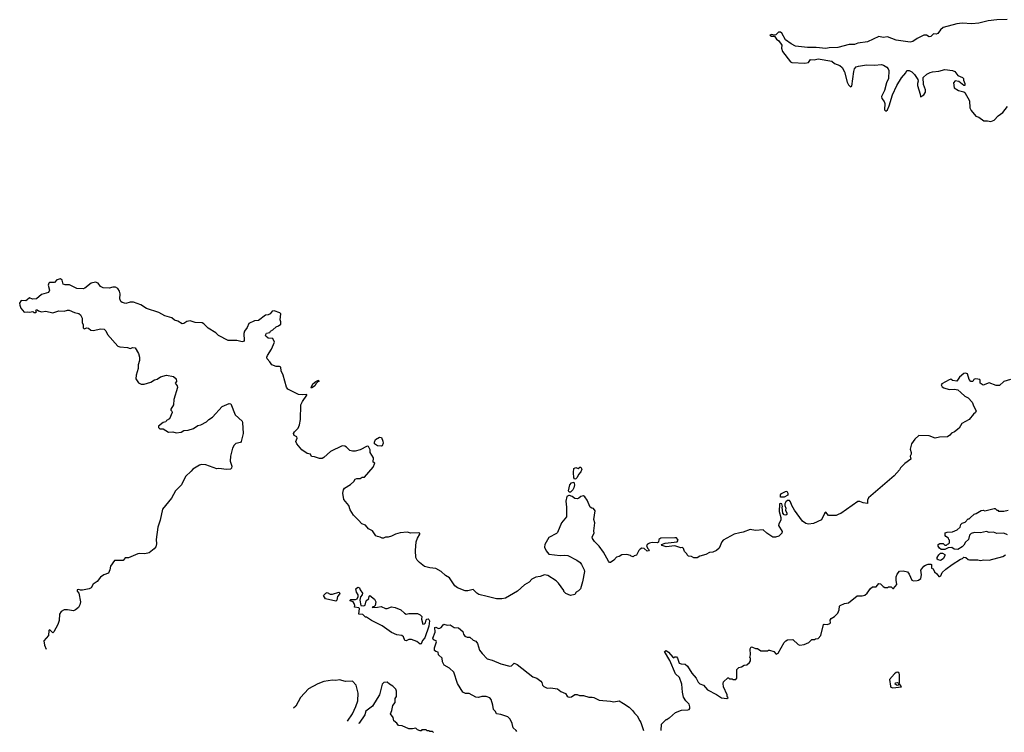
# Model space of a CAD drawing. Extents: x 2239831 to 2395310, y 665973 to 772585.
# Tile 10 of 144: x 2293453 to 2304790, y 669592 to 677802. Entities that reach past the tile are written whole.
import ezdxf

# ---------------------------------------------------------------- set-up
doc = ezdxf.new("R2010")
doc.units = 0

msp = doc.modelspace()

# ---------------------------------------------------------------- linework, layer by layer
at = {"layer": '0CON20XD'}
for points in [[(2304822, 677802), (2304705, 677801), (2304605, 677790), (2304495, 677760), (2304415, 677752), (2304305, 677761), (2304245, 677755), (2304085, 677711), (2304054, 677685), (2304025, 677641), (2304005, 677634), (2303975, 677638), (2303945, 677608), (2303924, 677604), (2303895, 677622), (2303865, 677623), (2303785, 677585), (2303735, 677549), (2303705, 677541), (2303545, 677566), (2303445, 677604), (2303395, 677596), (2303345, 677607), (2303215, 677548), (2303105, 677530), (2303065, 677516), (2303005, 677514), (2302875, 677480), (2302775, 677479), (2302735, 677469), (2302625, 677482), (2302525, 677481), (2302385, 677496), (2302335, 677522), (2302270, 677570), (2302228, 677648), (2302215, 677659), (2302192, 677658), (2302161, 677629), (2302142, 677622), (2302115, 677630), (2302090, 677625), (2302111, 677611), (2302145, 677610), (2302167, 677577), (2302195, 677558), (2302227, 677507), (2302226, 677475), (2302236, 677435), (2302327, 677317), (2302345, 677308), (2302495, 677301), (2302535, 677310), (2302558, 677342), (2302599, 677341), (2302645, 677350), (2302803, 677325), (2302835, 677296), (2302895, 677272), (2302922, 677252), (2302951, 677201), (2302980, 677080), (2302995, 677050), (2303018, 677028), (2303036, 677035), (2303056, 677204), (2303066, 677235), (2303083, 677257), (2303112, 677268), (2303205, 677282), (2303295, 677278), (2303375, 677285), (2303399, 677279), (2303438, 677255), (2303453, 677235), (2303459, 677215), (2303457, 677125), (2303434, 677075), (2303410, 676985), (2303378, 676915), (2303379, 676895), (2303405, 676858), (2303413, 676835), (2303411, 676765), (2303425, 676748), (2303445, 676762), (2303465, 676808), (2303504, 676936), (2303554, 677045), (2303607, 677133), (2303655, 677190), (2303669, 677215), (2303695, 677218), (2303725, 677202), (2303755, 677172), (2303795, 677112), (2303799, 677095), (2303790, 677065), (2303790, 677045), (2303822, 676945), (2303825, 676913), (2303865, 676936), (2303883, 676965), (2303881, 676995), (2303858, 677055), (2303857, 677135), (2303897, 677173), (2303935, 677192)], [(2303935, 677192), (2303965, 677202), (2304035, 677207), (2304105, 677226), (2304195, 677218), (2304221, 677205), (2304255, 677159), (2304310, 677135), (2304320, 677125), (2304320, 677105), (2304337, 677065), (2304336, 677044), (2304325, 677043), (2304265, 677090), (2304225, 677096), (2304204, 677075), (2304212, 677015), (2304264, 676984), (2304325, 676971), (2304335, 676964), (2304390, 676865), (2304394, 676785), (2304407, 676757), (2304461, 676691), (2304495, 676680), (2304555, 676636), (2304595, 676638), (2304635, 676628), (2304675, 676645), (2304721, 676695), (2304775, 676734), (2304825, 676801)], [(2297356, 672036), (2297298, 672095), (2297260, 672155), (2297243, 672205), (2297186, 672276), (2297174, 672346), (2297182, 672385), (2297195, 672403), (2297264, 672446), (2297299, 672481), (2297315, 672508), (2297335, 672517), (2297375, 672518), (2297395, 672530), (2297425, 672530), (2297524, 672646), (2297542, 672692), (2297522, 672705), (2297526, 672755), (2297488, 672815), (2297488, 672845), (2297470, 672885), (2297455, 672890), (2297372, 672848), (2297315, 672830), (2297285, 672830), (2297255, 672838), (2297216, 672876), (2297197, 672887), (2297165, 672892), (2297033, 672827), (2296955, 672758), (2296935, 672748), (2296905, 672748), (2296847, 672767), (2296815, 672770), (2296800, 672795), (2296765, 672804), (2296703, 672845), (2296644, 672914), (2296634, 672944), (2296648, 672982), (2296646, 672995), (2296613, 673013), (2296606, 673035), (2296616, 673055), (2296659, 673095), (2296676, 673135), (2296686, 673194), (2296690, 673365), (2296710, 673405), (2296760, 673475), (2296760, 673485), (2296705, 673479), (2296665, 673485), (2296540, 673545), (2296527, 673567), (2296486, 673706), (2296465, 673755), (2296459, 673799), (2296445, 673807), (2296405, 673808), (2296356, 673826), (2296335, 673862), (2296301, 673895), (2296298, 673915), (2296305, 673935), (2296354, 674005), (2296386, 674085), (2296369, 674129), (2296314, 674134), (2296286, 674155), (2296282, 674168), (2296295, 674190), (2296332, 674198), (2296342, 674215), (2296368, 674228), (2296408, 674262), (2296435, 674273), (2296462, 674295), (2296462, 674322), (2296452, 674345), (2296460, 674415), (2296450, 674425), (2296385, 674447), (2296360, 674445), (2296338, 674412), (2296315, 674400), (2296283, 674397), (2296204, 674336), (2296155, 674334), (2296090, 674300), (2296071, 674255), (2296041, 674215), (2296034, 674185), (2296036, 674105), (2296030, 674095), (2296015, 674090), (2295955, 674104), (2295855, 674104), (2295743, 674163), (2295710, 674195), (2295625, 674249), (2295575, 674298), (2295555, 674310), (2295475, 674312), (2295415, 674332), (2295377, 674323), (2295345, 674301), (2295325, 674299), (2295275, 674328), (2295235, 674341), (2295205, 674368), (2295125, 674389), (2295055, 674429), (2294915, 674476), (2294847, 674517), (2294765, 674549), (2294725, 674549), (2294675, 674533), (2294632, 674542), (2294616, 674555), (2294606, 674585), (2294610, 674645), (2294603, 674675), (2294585, 674704), (2294555, 674720), (2294525, 674720), (2294485, 674707), (2294415, 674713), (2294385, 674728), (2294358, 674768), (2294325, 674778), (2294275, 674768), (2294205, 674710), (2294185, 674703), (2294110, 674705), (2294025, 674746), (2293977, 674747), (2293954, 674754), (2293941, 674801), (2293925, 674817), (2293880, 674805), (2293856, 674774), (2293797, 674773), (2293788, 674765), (2293782, 674742), (2293797, 674685), (2293785, 674660), (2293705, 674634), (2293646, 674584), (2293602, 674582), (2293565, 674597), (2293538, 674575), (2293525, 674562), (2293470, 674565), (2293453, 674535), (2293454, 674514), (2293468, 674478), (2293503, 674433), (2293545, 674438), (2293565, 674432), (2293605, 674440), (2293618, 674428), (2293635, 674428), (2293648, 674435), (2293640, 674445), (2293642, 674458), (2293655, 674460), (2293668, 674448), (2293705, 674438), (2293755, 674444), (2293835, 674424), (2293903, 674447), (2293965, 674442), (2294005, 674456), (2294024, 674454), (2294085, 674428), (2294136, 674416), (2294152, 674402), (2294172, 674365), (2294172, 674315), (2294183, 674285), (2294185, 674250), (2294195, 674240), (2294225, 674250), (2294245, 674247), (2294274, 674224), (2294302, 674222), (2294382, 674242), (2294425, 674236), (2294445, 674218), (2294464, 674175), (2294585, 674042), (2294605, 674034), (2294696, 674026), (2294725, 674014), (2294755, 674026), (2294782, 674022), (2294820, 673955), (2294834, 673915), (2294833, 673875), (2294819, 673825), (2294818, 673782), (2294794, 673705), (2294792, 673665), (2294820, 673620), (2294852, 673602), (2294885, 673601), (2294965, 673624), (2295005, 673652), (2295035, 673662), (2295075, 673686), (2295145, 673708), (2295225, 673693), (2295254, 673664), (2295257, 673635), (2295244, 673615), (2295267, 673585), (2295271, 673565), (2295229, 673425), (2295223, 673365), (2295193, 673315), (2295193, 673303), (2295205, 673290), (2295208, 673275), (2295178, 673205), (2295144, 673186), (2295135, 673170), (2295105, 673162), (2295052, 673118), (2295050, 673105), (2295065, 673090), (2295105, 673090), (2295168, 673048), (2295215, 673052), (2295255, 673042), (2295312, 673048), (2295345, 673068), (2295395, 673072), (2295455, 673092), (2295503, 673127), (2295540, 673135), (2295605, 673168), (2295632, 673195), (2295675, 673222), (2295784, 673346), (2295865, 673380), (2295885, 673376), (2295935, 673250), (2296014, 673175), (2296020, 673160), (2296025, 673035), (2296005, 672944), (2295995, 672932), (2295942, 672918), (2295921, 672899), (2295904, 672865), (2295880, 672775), (2295876, 672715), (2295895, 672660), (2295893, 672635), (2295880, 672625), (2295835, 672620), (2295745, 672630), (2295725, 672626), (2295595, 672672), (2295545, 672677), (2295525, 672670), (2295445, 672622), (2295429, 672601), (2295361, 672539), (2295318, 672445), (2295248, 672375), (2295201, 672289), (2295097, 672163), (2295070, 672035), (2295044, 671955), (2295024, 671815), (2295029, 671765), (2295020, 671730), (2295003, 671705), (2294945, 671660), (2294895, 671650), (2294835, 671652), (2294815, 671647), (2294705, 671603), (2294668, 671602), (2294645, 671572), (2294545, 671572), (2294498, 671505), (2294493, 671465), (2294474, 671426), (2294424, 671406), (2294385, 671381), (2294345, 671329), (2294300, 671300), (2294275, 671257), (2294255, 671246), (2294175, 671230), (2294155, 671229), (2294134, 671236), (2294117, 671233), (2294115, 671220), (2294134, 671195), (2294153, 671095), (2294145, 671060), (2294129, 671031), (2294095, 671002), (2294072, 670992), (2294005, 671003), (2293965, 671002), (2293930, 670985), (2293912, 670955), (2293908, 670882), (2293893, 670835), (2293845, 670750), (2293835, 670740), (2293805, 670770), (2293795, 670773), (2293787, 670765), (2293784, 670706), (2293732, 670645), (2293740, 670595), (2293757, 670551)], [(2296815, 673558), (2296808, 673565), (2296829, 673605), (2296862, 673635), (2296895, 673650), (2296898, 673635), (2296885, 673630), (2296865, 673610), (2296853, 673585), (2296825, 673564), (2296815, 673558)], [(2304860, 673655), (2304785, 673632), (2304735, 673588), (2304695, 673588), (2304615, 673619), (2304545, 673592), (2304512, 673615), (2304512, 673645), (2304507, 673655), (2304485, 673661), (2304455, 673663), (2304439, 673655), (2304426, 673634), (2304405, 673633), (2304387, 673655), (2304365, 673720), (2304345, 673731), (2304325, 673726), (2304276, 673684), (2304245, 673636), (2304195, 673644), (2304175, 673659), (2304155, 673654), (2304069, 673605), (2304064, 673594), (2304073, 673573), (2304095, 673559), (2304155, 673541), (2304215, 673546), (2304255, 673537), (2304288, 673508), (2304335, 673466), (2304375, 673447), (2304420, 673395), (2304438, 673345), (2304466, 673295), (2304460, 673275), (2304435, 673257), (2304385, 673196), (2304302, 673148), (2304271, 673095), (2304215, 673052), (2304183, 673037), (2304164, 673015), (2304135, 672996), (2304045, 672993), (2303995, 672982), (2303925, 673007), (2303805, 673010), (2303761, 672969), (2303723, 672917), (2303708, 672855), (2303718, 672815), (2303718, 672795), (2303708, 672775), (2303715, 672740), (2303645, 672688), (2303595, 672638), (2303582, 672615), (2303522, 672545), (2303228, 672292), (2303214, 672266), (2303215, 672230), (2303165, 672234), (2303125, 672253), (2303105, 672250), (2302907, 672113), (2302883, 672107), (2302855, 672090), (2302765, 672090), (2302735, 672128), (2302725, 672120), (2302685, 672040), (2302594, 671996), (2302535, 671990), (2302505, 671997), (2302468, 672025), (2302375, 672150), (2302343, 672205), (2302329, 672249), (2302315, 672261), (2302295, 672261), (2302274, 672246), (2302263, 672223), (2302262, 672205), (2302274, 672175), (2302272, 672152), (2302288, 672118), (2302285, 672103), (2302275, 672094), (2302255, 672099), (2302240, 672115), (2302232, 672185), (2302238, 672195), (2302228, 672225), (2302215, 672230), (2302202, 672225), (2302197, 672137), (2302216, 672066), (2302217, 672035), (2302193, 671995), (2302192, 671975), (2302232, 671905), (2302230, 671885), (2302195, 671850), (2302155, 671840), (2302125, 671842), (2302057, 671887), (2302014, 671926), (2301925, 671918), (2301865, 671927), (2301785, 671898), (2301745, 671892), (2301680, 671875), (2301555, 671806), (2301539, 671785), (2301508, 671715), (2301475, 671688), (2301435, 671668), (2301395, 671662), (2301355, 671642), (2301285, 671622), (2301255, 671603), (2301215, 671602), (2301187, 671617), (2301155, 671620), (2301140, 671635), (2301135, 671650), (2301107, 671677), (2301095, 671710), (2301085, 671720), (2301065, 671718), (2300995, 671739), (2300895, 671730), (2300851, 671745), (2300844, 671756), (2300885, 671772), (2301023, 671787), (2301034, 671805), (2301029, 671819), (2301015, 671831), (2300995, 671834), (2300835, 671828), (2300814, 671815), (2300808, 671782), (2300796, 671774), (2300735, 671779), (2300705, 671773), (2300681, 671759), (2300672, 671745), (2300680, 671715), (2300700, 671695), (2300695, 671682), (2300678, 671678), (2300645, 671710), (2300615, 671712), (2300597, 671703), (2300582, 671685), (2300556, 671634), (2300530, 671625), (2300515, 671612), (2300495, 671620), (2300485, 671630), (2300445, 671640), (2300385, 671638), (2300355, 671618), (2300325, 671610), (2300296, 671574), (2300255, 671548), (2300245, 671548), (2300232, 671562), (2300176, 671666), (2300126, 671735), (2300071, 671791), (2300050, 671825), (2300046, 671845), (2300067, 671885), (2300063, 671915), (2300077, 672005), (2300064, 672044), (2300080, 672145), (2300062, 672172), (2300040, 672175), (2300021, 672185), (2299986, 672266), (2299961, 672305), (2299945, 672318), (2299915, 672309), (2299892, 672288), (2299875, 672282), (2299847, 672287), (2299815, 672310), (2299785, 672322), (2299775, 672322), (2299753, 672307), (2299740, 672255), (2299750, 672185), (2299748, 672075), (2299692, 672005), (2299647, 671893), (2299635, 671882), (2299546, 671835), (2299501, 671755), (2299496, 671725), (2299515, 671681), (2299546, 671646), (2299675, 671629), (2299725, 671634), (2299765, 671629), (2299867, 671577), (2299905, 671548), (2299923, 671525), (2299954, 671465), (2299958, 671445), (2299934, 671325), (2299910, 671245), (2299889, 671221), (2299860, 671205), (2299845, 671180), (2299795, 671170), (2299743, 671193), (2299720, 671215), (2299720, 671225), (2299659, 671309), (2299629, 671339), (2299535, 671397), (2299495, 671406), (2299445, 671388), (2299395, 671378), (2299350, 671355), (2299319, 671321), (2299267, 671293), (2299185, 671218), (2299045, 671138), (2299005, 671130), (2298945, 671130), (2298835, 671156), (2298740, 671180), (2298715, 671197), (2298676, 671236), (2298615, 671222), (2298583, 671223), (2298495, 671258), (2298465, 671280), (2298401, 671371), (2298355, 671398), (2298305, 671444), (2298245, 671480), (2298175, 671486), (2298115, 671504), (2298055, 671550), (2298030, 671575), (2298013, 671605), (2298009, 671685), (2298017, 671785), (2298032, 671828), (2298062, 671875), (2298060, 671885), (2298045, 671890), (2297955, 671888), (2297915, 671897), (2297835, 671890), (2297780, 671875), (2297735, 671852), (2297695, 671842), (2297665, 671842), (2297642, 671828), (2297628, 671828), (2297605, 671842), (2297575, 671847), (2297555, 671857), (2297514, 671914), (2297468, 671938), (2297435, 671978), (2297392, 671995), (2297356, 672036)], [(2297615, 672888), (2297575, 672892), (2297538, 672915), (2297537, 672935), (2297550, 672965), (2297595, 672993), (2297618, 672988), (2297636, 672945), (2297637, 672923), (2297625, 672892), (2297615, 672888)], [(2299845, 672508), (2299834, 672524), (2299830, 672585), (2299835, 672630), (2299855, 672642), (2299885, 672632), (2299903, 672647), (2299915, 672647), (2299924, 672625), (2299916, 672594), (2299889, 672561), (2299872, 672528), (2299855, 672512), (2299845, 672508)], [(2299795, 672357), (2299780, 672360), (2299774, 672375), (2299789, 672445), (2299805, 672466), (2299832, 672472), (2299840, 672445), (2299832, 672408), (2299822, 672385), (2299795, 672357)], [(2302215, 672300), (2302213, 672327), (2302226, 672344), (2302272, 672368), (2302285, 672369), (2302296, 672346), (2302297, 672323), (2302255, 672301), (2302215, 672300)], [(2304825, 671868), (2304785, 671888), (2304705, 671881), (2304665, 671896), (2304615, 671893), (2304585, 671906), (2304515, 671890), (2304445, 671894), (2304409, 671881), (2304390, 671865), (2304377, 671815), (2304345, 671782), (2304325, 671748), (2304305, 671728), (2304255, 671700), (2304213, 671703), (2304185, 671720), (2304143, 671717), (2304105, 671700), (2304065, 671700), (2304045, 671712), (2304028, 671735), (2304030, 671755), (2304047, 671767), (2304087, 671767), (2304105, 671750), (2304125, 671750), (2304135, 671760), (2304148, 671762), (2304160, 671775), (2304160, 671805), (2304150, 671815), (2304148, 671828), (2304117, 671847), (2304109, 671859), (2304111, 671889), (2304132, 671898), (2304195, 671903), (2304246, 671924), (2304280, 671955), (2304290, 671985), (2304305, 672000), (2304340, 672015), (2304375, 672050), (2304385, 672050), (2304398, 672062), (2304443, 672107), (2304467, 672113), (2304523, 672147), (2304545, 672150), (2304565, 672142), (2304675, 672170), (2304685, 672170), (2304705, 672150), (2304715, 672150), (2304725, 672140), (2304785, 672138), (2304835, 672152)], [(2300841, 669615), (2300842, 669688), (2300895, 669740), (2300905, 669740), (2300923, 669757), (2300935, 669760), (2301005, 669822), (2301075, 669847), (2301145, 669850), (2301160, 669855), (2301168, 669865), (2301170, 669885), (2301160, 669915), (2301124, 669954), (2301098, 669998), (2301083, 670055), (2301079, 670145), (2301052, 670225), (2301004, 670265), (2300938, 670418), (2300878, 670525), (2300895, 670533), (2300925, 670514), (2300975, 670457), (2300985, 670452), (2300995, 670460), (2301015, 670460), (2301027, 670447), (2301047, 670387), (2301068, 670382), (2301115, 670376), (2301144, 670355), (2301194, 670274), (2301242, 670215), (2301265, 670171), (2301285, 670152), (2301328, 670135), (2301372, 670082), (2301475, 670028), (2301535, 669988), (2301595, 669980), (2301610, 669995), (2301600, 670005), (2301600, 670025), (2301558, 670115), (2301552, 670155), (2301558, 670172), (2301605, 670220), (2301615, 670220), (2301625, 670210), (2301655, 670210), (2301665, 670200), (2301698, 670202), (2301710, 670215), (2301710, 670315), (2301735, 670340), (2301765, 670347), (2301795, 670367), (2301825, 670370), (2301858, 670395), (2301868, 670415), (2301868, 670445), (2301860, 670455), (2301868, 670485), (2301863, 670555), (2301874, 670576), (2301890, 670575), (2301925, 670558), (2301947, 670557), (2301985, 670532), (2302065, 670530), (2302075, 670540), (2302085, 670540), (2302135, 670522), (2302165, 670492), (2302187, 670505), (2302257, 670625), (2302275, 670648), (2302293, 670657), (2302355, 670662), (2302415, 670602), (2302435, 670598), (2302485, 670602), (2302540, 670625), (2302575, 670660), (2302605, 670660), (2302615, 670670), (2302647, 670673), (2302678, 670708), (2302708, 670835), (2302715, 670840), (2302755, 670835), (2302781, 670845), (2302789, 670855), (2302786, 670884), (2302797, 670905), (2302835, 670928), (2302872, 670965), (2302890, 671005), (2302892, 671045), (2302900, 671055), (2302950, 671075), (2302996, 671084), (2303095, 671163), (2303155, 671164), (2303186, 671174), (2303212, 671195), (2303251, 671249), (2303273, 671267), (2303315, 671270), (2303345, 671308), (2303365, 671302), (2303395, 671272), (2303415, 671262), (2303445, 671260), (2303455, 671270), (2303475, 671270), (2303487, 671267), (2303505, 671250), (2303515, 671250), (2303552, 671295), (2303544, 671345), (2303546, 671384), (2303557, 671413), (2303585, 671448), (2303625, 671451), (2303675, 671442), (2303696, 671416), (2303724, 671345), (2303745, 671338), (2303785, 671340), (2303802, 671345), (2303828, 671365), (2303837, 671405), (2303828, 671462), (2303862, 671505), (2303883, 671517), (2303915, 671530), (2303945, 671530), (2303950, 671525), (2303950, 671485), (2303970, 671475), (2303985, 671440), (2304015, 671418), (2304035, 671389), (2304045, 671388), (2304058, 671395), (2304076, 671434), (2304115, 671472), (2304190, 671525), (2304284, 671586), (2304310, 671595), (2304325, 671610), (2304347, 671607), (2304375, 671582), (2304388, 671578), (2304485, 671578), (2304515, 671570), (2304555, 671578), (2304615, 671576), (2304775, 671617), (2304802, 671635)], [(2304055, 671573), (2304028, 671578), (2304018, 671588), (2304017, 671605), (2304035, 671638), (2304054, 671656), (2304077, 671657), (2304105, 671640), (2304107, 671625), (2304088, 671592), (2304055, 671573)], [(2298065, 670609), (2298025, 670640), (2297965, 670663), (2297935, 670663), (2297905, 670648), (2297889, 670649), (2297872, 670692), (2297855, 670707), (2297795, 670716), (2297735, 670742), (2297625, 670818), (2297505, 670880), (2297445, 670920), (2297435, 670920), (2297405, 670950), (2297360, 670955), (2297367, 671017), (2297357, 671027), (2297310, 671035), (2297312, 671055), (2297305, 671078), (2297294, 671094), (2297260, 671105), (2297258, 671115), (2297265, 671122), (2297319, 671121), (2297339, 671131), (2297352, 671155), (2297352, 671175), (2297330, 671205), (2297323, 671245), (2297345, 671263), (2297365, 671258), (2297372, 671232), (2297402, 671195), (2297398, 671175), (2297378, 671152), (2297368, 671115), (2297383, 671053), (2297415, 671051), (2297433, 671057), (2297443, 671105), (2297472, 671135), (2297478, 671162), (2297485, 671168), (2297538, 671125), (2297554, 671095), (2297547, 671053), (2297535, 671040), (2297510, 671035), (2297515, 671030), (2297575, 671033), (2297615, 671043), (2297665, 671020), (2297685, 671017), (2297734, 671036), (2297775, 671032), (2297840, 671005), (2297884, 670964), (2297903, 670953), (2297935, 670960), (2298035, 670960), (2298065, 670947), (2298082, 670925), (2298080, 670895), (2298095, 670838), (2298115, 670842), (2298126, 670854), (2298133, 670887), (2298140, 670895), (2298155, 670898), (2298165, 670890), (2298170, 670875), (2298166, 670815), (2298118, 670682), (2298090, 670650), (2298075, 670611), (2298065, 670609)], [(2297095, 671103), (2296975, 671130), (2296953, 671167), (2296978, 671195), (2296995, 671202), (2297030, 671185), (2297055, 671183), (2297127, 671207), (2297140, 671195), (2297137, 671183), (2297114, 671156), (2297106, 671115), (2297095, 671103)], [(2299179, 669601), (2299171, 669615), (2299135, 669642), (2299124, 669695), (2299101, 669745), (2299075, 669769), (2298995, 669797), (2298942, 669805), (2298931, 669831), (2298910, 669855), (2298902, 669905), (2298881, 669971), (2298865, 669988), (2298823, 670003), (2298775, 670003), (2298735, 669995), (2298705, 669999), (2298629, 670039), (2298585, 670039), (2298557, 670055), (2298496, 670155), (2298452, 670285), (2298401, 670331), (2298339, 670365), (2298321, 670405), (2298317, 670445), (2298276, 670485), (2298270, 670515), (2298245, 670522), (2298231, 670535), (2298230, 670565), (2298253, 670635), (2298248, 670645), (2298217, 670657), (2298210, 670675), (2298236, 670745), (2298235, 670800), (2298245, 670802), (2298275, 670790), (2298289, 670791), (2298305, 670800), (2298335, 670837), (2298375, 670828), (2298409, 670829), (2298455, 670799), (2298507, 670797), (2298555, 670753), (2298563, 670723), (2298578, 670698), (2298605, 670688), (2298638, 670688), (2298674, 670654), (2298705, 670642), (2298726, 670616), (2298749, 670539), (2298780, 670500), (2298835, 670440), (2298895, 670422), (2298995, 670381), (2299095, 670354), (2299115, 670360), (2299145, 670389), (2299182, 670375), (2299363, 670233), (2299409, 670215), (2299455, 670180), (2299466, 670165), (2299472, 670135), (2299489, 670119), (2299525, 670102), (2299565, 670104), (2299645, 670092), (2299685, 670062), (2299739, 670039), (2299755, 670010), (2299770, 670000), (2299785, 669996), (2299805, 670001), (2299845, 670026), (2299873, 670027), (2299898, 670018), (2299945, 670017), (2300005, 669996), (2300045, 669999), (2300065, 669994), (2300125, 669961), (2300255, 669951), (2300295, 669942), (2300356, 669956), (2300405, 669924), (2300471, 669881), (2300509, 669845), (2300532, 669812), (2300564, 669784), (2300593, 669723), (2300607, 669707), (2300637, 669613)], [(2303505, 670105), (2303606, 670115), (2303585, 670150), (2303575, 670150), (2303568, 670135), (2303555, 670130), (2303532, 670145), (2303536, 670164), (2303556, 670166), (2303575, 670158), (2303583, 670167), (2303585, 670255), (2303580, 670275), (2303566, 670286), (2303545, 670280), (2303527, 670265), (2303470, 670200), (2303478, 670125), (2303485, 670111), (2303505, 670105)], [(2297227, 669722), (2297286, 669805), (2297325, 669888), (2297346, 669956), (2297350, 670045), (2297328, 670135), (2297285, 670180), (2297205, 670178), (2297135, 670198), (2297095, 670190), (2297055, 670192), (2296954, 670176), (2296885, 670152), (2296778, 670095), (2296687, 669993), (2296632, 669895), (2296607, 669871)], [(2298217, 669592), (2298205, 669600), (2298175, 669600), (2298165, 669610), (2298145, 669610), (2298135, 669620), (2298085, 669620), (2298075, 669610), (2298065, 669610), (2298035, 669620), (2298015, 669640), (2297975, 669632), (2297933, 669633), (2297857, 669667), (2297815, 669670), (2297796, 669696), (2297762, 669725), (2297752, 669762), (2297722, 669805), (2297738, 669845), (2297748, 669902), (2297778, 669935), (2297778, 669982), (2297790, 670005), (2297790, 670065), (2297785, 670090), (2297750, 670125), (2297710, 670145), (2297685, 670170), (2297645, 670168), (2297627, 670145), (2297596, 670024), (2297569, 669981), (2297516, 669895), (2297440, 669835), (2297427, 669793), (2297362, 669698), (2297356, 669692)]]:
    msp.add_lwpolyline(points, dxfattribs=at)

doc.saveas('drawing.dxf')
